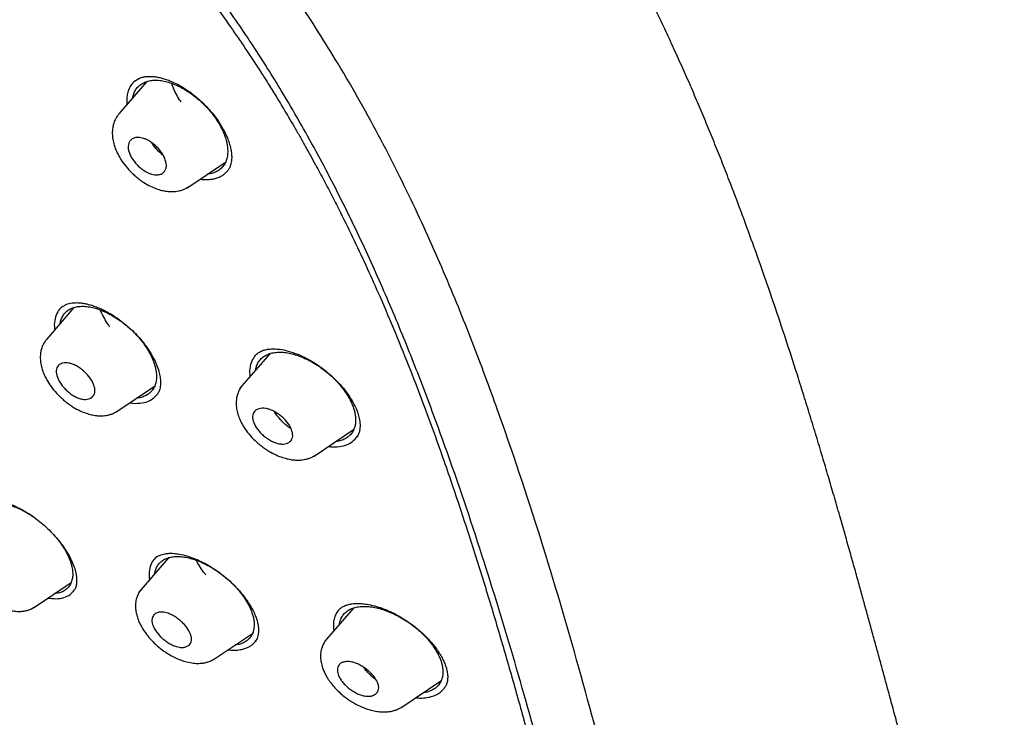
# Model space of a CAD drawing. Header units: millimetres. Extents: x 8 to 1937, y 12 to 2736.
# Tile 25 of 135: x 1455 to 1493, y 683 to 710. Entities that reach past the tile are written whole.
import ezdxf

# ---------------------------------------------------------------- set-up
doc = ezdxf.new("R2010")
doc.units = ezdxf.units.MM

msp = doc.modelspace()

# ---------------------------------------------------------------- linework, layer by layer
at = {"color": 7, "linetype": 'Continuous', "lineweight": 30}
for p, q in [((1459.684, 707.567), (1458.605, 706.315)), ((1459.213, 707.585), (1459.406, 707.702)), ((1461.231, 703.448), (1462.728, 704.454)), ((1456.868, 698.827), (1455.807, 697.597)), ((1464.442, 697.042), (1463.278, 695.692)), ((1463.932, 697.023), (1463.916, 697.012)), ((1458.49, 694.779), (1459.983, 695.781)), ((1459.033, 695.143), (1459.237, 695.12)), ((1466.157, 693.077), (1467.686, 694.104)), ((1460.52, 689.148), (1459.377, 687.822)), ((1455.296, 687.213), (1456.759, 688.195)), ((1467.681, 687.205), (1466.643, 686.001)), ((1467.179, 687.191), (1467.158, 687.174)), ((1467.19, 687.203), (1467.174, 687.19)), ((1462.267, 685.213), (1463.772, 686.224)), ((1469.515, 683.347), (1471.067, 684.389))]:
    msp.add_line(p, q, dxfattribs=at)
for points, knots in [([(1483.031, 647.847), (1483.135, 648.534), (1483.342, 649.9), (1483.351, 652.18), (1483.21, 654.554), (1482.931, 657.013), (1482.512, 659.791), (1481.927, 662.903), (1481.168, 666.348), (1480.226, 670.256), (1479.104, 674.621), (1477.883, 679.421), (1476.596, 684.273), (1475.157, 689.238), (1473.763, 693.496), (1472.484, 696.998), (1471.409, 699.695), (1470.184, 702.468), (1468.769, 705.326), (1467.214, 708.098), (1465.528, 710.75), (1463.747, 713.24), (1461.784, 715.663), (1459.709, 717.97), (1457.579, 720.154), (1455.066, 722.56), (1452.168, 725.139), (1448.896, 727.837), (1445.633, 730.361), (1442.387, 732.727), (1439.168, 734.925), (1435.986, 736.955), (1432.851, 738.834), (1429.753, 740.623), (1426.666, 742.4), (1423.588, 744.105), (1420.536, 745.681), (1417.534, 747.078), (1414.606, 748.276), (1411.764, 749.276), (1409.024, 750.044), (1406.71, 750.476), (1404.81, 750.619), (1403.288, 750.545), (1401.914, 750.227), (1400.752, 749.609), (1399.853, 748.665), (1399.171, 747.379), (1398.72, 745.821), (1398.605, 744.568), (1398.55, 743.972)], [0, 0, 0, 0, 0.019898, 0.0396, 0.059164, 0.078621, 0.098012, 0.12334, 0.14858, 0.173729, 0.207869, 0.241962, 0.27621, 0.310623, 0.345208, 0.362607, 0.380133, 0.397809, 0.41567, 0.433753, 0.448994, 0.464409, 0.479834, 0.495068, 0.510119, 0.525027, 0.547187, 0.569186, 0.591085, 0.612946, 0.634793, 0.656563, 0.678191, 0.699624, 0.721056, 0.742684, 0.764455, 0.786298, 0.808164, 0.830061, 0.852059, 0.874219, 0.889128, 0.904179, 0.91941, 0.93484, 0.950247, 0.965498, 0.983576, 1, 1, 1, 1]), ([(1480.822, 647.808), (1480.907, 648.357), (1481.077, 649.453), (1481.126, 651.26), (1481.064, 653.148), (1480.896, 655.111), (1480.646, 657.13), (1480.266, 659.588), (1479.714, 662.512), (1478.962, 665.914), (1478.085, 669.526), (1477.101, 673.335), (1476.067, 677.314), (1475.005, 681.314), (1473.864, 685.367), (1472.598, 689.496), (1471.401, 693.015), (1470.335, 695.886), (1469.465, 698.073), (1468.507, 700.298), (1467.445, 702.562), (1466.258, 704.864), (1465.038, 707.002), (1463.81, 708.955), (1462.612, 710.71), (1461.316, 712.444), (1459.78, 714.327), (1457.994, 716.325), (1455.974, 718.411), (1453.773, 720.537), (1451.4, 722.685), (1448.865, 724.841), (1446.321, 726.887), (1443.777, 728.832), (1441.028, 730.835), (1438.085, 732.855), (1434.96, 734.857), (1431.864, 736.72), (1428.791, 738.497), (1425.727, 740.258), (1422.685, 741.937), (1419.683, 743.478), (1416.935, 744.746), (1414.444, 745.769), (1412.2, 746.587), (1410.022, 747.266), (1407.922, 747.784), (1406.033, 748.098), (1404.365, 748.207), (1402.918, 748.122), (1401.732, 747.838), (1400.801, 747.381), (1400.097, 746.799), (1399.527, 746.066), (1399.035, 745.105), (1398.658, 743.89), (1398.421, 742.41), (1398.33, 740.811), (1398.357, 739.123), (1398.482, 737.367), (1398.749, 734.957), (1399.233, 731.849), (1399.997, 728.009), (1400.894, 724.098), (1401.874, 720.145), (1402.887, 716.178), (1403.865, 712.418), (1404.853, 708.832), (1405.865, 705.414), (1406.986, 701.937), (1408.083, 698.831), (1409.12, 696.12), (1410.057, 693.822), (1411.081, 691.487), (1412.194, 689.115), (1413.038, 687.502), (1413.46, 686.695)], [0, 0, 0, 0, 0.011709, 0.0234, 0.035079, 0.046745, 0.058401, 0.070053, 0.08835, 0.106637, 0.124908, 0.145647, 0.166375, 0.187119, 0.207887, 0.228673, 0.249479, 0.259892, 0.270315, 0.28075, 0.291198, 0.301658, 0.31213, 0.319994, 0.327864, 0.335737, 0.343609, 0.354092, 0.364563, 0.37502, 0.38755, 0.400066, 0.41258, 0.425091, 0.437599, 0.45323, 0.468841, 0.484431, 0.499999, 0.515569, 0.531166, 0.546782, 0.562408, 0.574915, 0.587424, 0.599934, 0.612454, 0.624987, 0.635443, 0.645912, 0.656393, 0.664263, 0.672136, 0.680006, 0.687871, 0.698343, 0.708803, 0.71925, 0.729685, 0.740108, 0.750521, 0.771326, 0.792113, 0.81288, 0.833624, 0.854353, 0.875091, 0.892532, 0.909986, 0.927451, 0.944927, 0.955919, 0.966921, 0.977933, 0.988958, 1, 1, 1, 1]), ([(1428.859, 737.939), (1429.027, 737.842), (1429.349, 737.657), (1429.812, 737.389), (1430.233, 737.145), (1430.614, 736.924), (1430.951, 736.727), (1431.245, 736.555), (1431.501, 736.405), (1431.733, 736.268), (1432.15, 736.023), (1432.77, 735.655), (1433.813, 735.029), (1435.086, 734.251), (1436.531, 733.339), (1437.927, 732.429), (1439.274, 731.525), (1440.626, 730.592), (1441.913, 729.677), (1443.134, 728.787), (1444.288, 727.926), (1445.443, 727.044), (1446.602, 726.139), (1447.779, 725.199), (1448.714, 724.433), (1449.392, 723.868), (1449.792, 723.531), (1450.18, 723.202), (1450.574, 722.865), (1450.987, 722.507), (1451.417, 722.131), (1451.987, 721.627), (1452.685, 721), (1453.497, 720.255), (1454.317, 719.483), (1455.15, 718.683), (1456, 717.843), (1456.841, 716.987), (1457.672, 716.115), (1458.49, 715.227), (1459.294, 714.322), (1460.075, 713.409), (1460.828, 712.487), (1461.551, 711.563), (1462.25, 710.629), (1462.802, 709.858), (1463.223, 709.25), (1463.526, 708.803), (1463.829, 708.345), (1464.101, 707.926), (1464.331, 707.565), (1464.512, 707.275), (1464.671, 707.018), (1464.825, 706.766), (1464.991, 706.491), (1465.18, 706.173), (1465.388, 705.82), (1465.603, 705.447), (1465.815, 705.073), (1466.017, 704.709), (1466.263, 704.261), (1466.548, 703.729), (1466.87, 703.112), (1467.262, 702.34), (1467.716, 701.412), (1468.22, 700.332), (1468.755, 699.139), (1469.309, 697.837), (1469.877, 696.429), (1470.411, 695.036), (1470.991, 693.447), (1471.609, 691.668), (1472.256, 689.704), (1472.864, 687.76), (1473.439, 685.835), (1473.985, 683.927), (1474.506, 682.032), (1474.996, 680.2), (1475.458, 678.429), (1475.9, 676.714), (1476.339, 675.003), (1476.779, 673.293), (1477.217, 671.581), (1477.651, 669.861), (1478.041, 668.27), (1478.419, 666.68), (1478.773, 665.132), (1479.124, 663.505), (1479.439, 661.934), (1479.724, 660.392), (1479.974, 658.872), (1480.157, 657.584), (1480.288, 656.517), (1480.38, 655.663), (1480.454, 654.822), (1480.51, 653.994), (1480.547, 653.176), (1480.56, 652.549), (1480.56, 652.101), (1480.558, 651.829), (1480.552, 651.556), (1480.543, 651.284), (1480.531, 651.012), (1480.515, 650.745), (1480.497, 650.492), (1480.479, 650.29), (1480.464, 650.138), (1480.453, 650.029), (1480.441, 649.92), (1480.426, 649.798), (1480.407, 649.65), (1480.383, 649.476), (1480.353, 649.278), (1480.316, 649.059), (1480.27, 648.816), (1480.214, 648.549), (1480.169, 648.367), (1480.146, 648.271)], [0, 0, 0, 0, 0.005154, 0.009884, 0.014188, 0.018068, 0.021524, 0.024504, 0.027077, 0.029334, 0.031588, 0.039811, 0.048252, 0.063358, 0.078464, 0.091951, 0.105439, 0.118927, 0.132415, 0.14386, 0.155305, 0.166749, 0.178191, 0.189738, 0.201737, 0.205994, 0.20995, 0.213671, 0.217566, 0.221703, 0.226037, 0.230466, 0.2388, 0.247039, 0.255014, 0.263756, 0.272498, 0.281237, 0.289975, 0.298713, 0.307464, 0.316237, 0.32481, 0.333365, 0.341914, 0.350496, 0.354416, 0.358464, 0.362644, 0.366854, 0.369823, 0.372441, 0.374709, 0.376792, 0.379291, 0.38217, 0.385428, 0.388911, 0.392313, 0.395628, 0.398857, 0.404568, 0.410206, 0.415845, 0.425918, 0.435995, 0.446078, 0.459579, 0.47308, 0.48658, 0.50007, 0.519674, 0.539285, 0.558898, 0.57851, 0.598123, 0.617736, 0.637348, 0.655326, 0.673305, 0.691284, 0.709263, 0.72724, 0.745383, 0.763841, 0.777968, 0.796396, 0.813876, 0.831037, 0.848197, 0.865355, 0.882512, 0.892578, 0.902642, 0.912706, 0.922768, 0.932828, 0.943038, 0.946501, 0.950013, 0.953564, 0.957143, 0.960751, 0.964386, 0.967903, 0.971034, 0.972689, 0.974209, 0.975607, 0.977268, 0.979374, 0.981924, 0.984738, 0.98795, 0.991563, 0.995578, 1, 1, 1, 1]), ([(1492.549, 656.659), (1492.569, 656.765), (1492.605, 656.961), (1492.649, 657.237), (1492.683, 657.47), (1492.708, 657.658), (1492.725, 657.801), (1492.737, 657.912), (1492.748, 658.009), (1492.758, 658.107), (1492.773, 658.259), (1492.792, 658.472), (1492.812, 658.745), (1492.829, 659.025), (1492.842, 659.3), (1492.852, 659.57), (1492.859, 659.843), (1492.863, 660.135), (1492.864, 660.443), (1492.861, 660.751), (1492.856, 661.043), (1492.849, 661.324), (1492.838, 661.615), (1492.824, 661.935), (1492.805, 662.28), (1492.783, 662.638), (1492.758, 662.981), (1492.732, 663.305), (1492.706, 663.604), (1492.68, 663.883), (1492.657, 664.116), (1492.637, 664.307), (1492.619, 664.477), (1492.599, 664.662), (1492.569, 664.923), (1492.53, 665.255), (1492.48, 665.649), (1492.427, 666.047), (1492.372, 666.443), (1492.315, 666.834), (1492.265, 667.17), (1492.222, 667.444), (1492.19, 667.65), (1492.161, 667.829), (1492.136, 667.981), (1492.115, 668.11), (1492.094, 668.233), (1492.071, 668.37), (1492.043, 668.536), (1492.009, 668.733), (1491.969, 668.962), (1491.923, 669.219), (1491.858, 669.576), (1491.777, 670.014), (1491.674, 670.548), (1491.568, 671.081), (1491.456, 671.631), (1491.36, 672.09), (1491.278, 672.474), (1491.211, 672.779), (1491.142, 673.095), (1491.069, 673.423), (1490.995, 673.753), (1490.928, 674.047), (1490.872, 674.291), (1490.828, 674.48), (1490.791, 674.639), (1490.761, 674.767), (1490.737, 674.868), (1490.712, 674.973), (1490.68, 675.109), (1490.636, 675.296), (1490.58, 675.528), (1490.513, 675.807), (1490.434, 676.131), (1490.344, 676.501), (1490.228, 676.969), (1490.091, 677.515), (1489.938, 678.115), (1489.789, 678.695), (1489.625, 679.329), (1489.446, 680.01), (1489.256, 680.729), (1489.076, 681.404), (1488.906, 682.035), (1488.735, 682.67), (1488.561, 683.312), (1488.382, 683.973), (1488.209, 684.61), (1488.04, 685.228), (1487.876, 685.826), (1487.717, 686.405), (1487.566, 686.956), (1487.416, 687.499), (1487.262, 688.054), (1487.096, 688.651), (1486.917, 689.289), (1486.725, 689.97), (1486.519, 690.693), (1486.305, 691.437), (1486.082, 692.199), (1485.855, 692.97), (1485.619, 693.756), (1485.38, 694.543), (1485.14, 695.32), (1484.837, 696.283), (1484.469, 697.426), (1484.03, 698.746), (1483.586, 700.035), (1483.138, 701.297), (1482.685, 702.528), (1482.282, 703.59), (1481.931, 704.488), (1481.635, 705.226), (1481.337, 705.954), (1481.037, 706.671), (1480.729, 707.388), (1480.412, 708.108), (1480.077, 708.85), (1479.721, 709.617), (1479.335, 710.424), (1478.917, 711.272), (1478.495, 712.099), (1478.073, 712.899), (1477.656, 713.667), (1477.21, 714.462), (1476.779, 715.205), (1476.379, 715.873), (1476.031, 716.441), (1475.706, 716.96), (1475.414, 717.417), (1475.156, 717.813), (1474.932, 718.15), (1474.735, 718.444), (1474.564, 718.696), (1474.441, 718.876), (1474.349, 719.008), (1474.271, 719.12), (1474.167, 719.269), (1474.035, 719.458), (1473.872, 719.687), (1473.664, 719.978), (1473.402, 720.337), (1473.082, 720.771), (1472.711, 721.261), (1472.289, 721.806), (1471.987, 722.186), (1471.828, 722.385)], [0, 0, 0, 0, 0.00597, 0.011084, 0.015343, 0.01875, 0.021307, 0.023078, 0.024782, 0.026553, 0.028392, 0.033033, 0.038035, 0.04307, 0.047964, 0.052641, 0.057331, 0.062414, 0.067954, 0.07343, 0.07844, 0.083025, 0.087929, 0.093421, 0.09947, 0.10559, 0.111605, 0.11681, 0.121931, 0.126648, 0.130759, 0.133564, 0.13618, 0.139244, 0.142813, 0.149143, 0.155752, 0.162297, 0.16878, 0.175199, 0.181464, 0.185232, 0.188564, 0.19146, 0.19392, 0.195945, 0.197705, 0.199895, 0.202582, 0.20577, 0.209458, 0.213647, 0.218142, 0.22665, 0.234701, 0.243688, 0.25209, 0.260855, 0.265496, 0.270309, 0.275295, 0.280453, 0.285782, 0.290851, 0.294289, 0.297249, 0.299731, 0.301734, 0.303259, 0.304472, 0.306685, 0.309607, 0.313238, 0.317577, 0.322624, 0.328378, 0.334838, 0.344416, 0.353722, 0.362702, 0.371356, 0.383157, 0.394295, 0.404774, 0.414595, 0.423761, 0.434549, 0.444862, 0.454859, 0.464539, 0.473897, 0.482928, 0.491638, 0.499653, 0.50827, 0.517524, 0.527417, 0.537948, 0.54912, 0.560932, 0.572324, 0.584256, 0.596413, 0.608388, 0.620181, 0.63179, 0.65206, 0.671739, 0.690827, 0.709326, 0.727269, 0.744695, 0.755512, 0.76613, 0.776551, 0.786765, 0.79678, 0.80707, 0.817268, 0.827946, 0.83911, 0.850767, 0.862926, 0.872965, 0.883336, 0.894028, 0.90499, 0.913192, 0.920765, 0.927677, 0.933902, 0.938955, 0.943435, 0.947345, 0.950688, 0.953462, 0.954502, 0.95596, 0.957945, 0.960461, 0.96351, 0.967098, 0.972117, 0.977919, 0.984514, 0.99188, 1, 1, 1, 1]), ([(1459.236, 707.6), (1459.216, 707.584), (1459.149, 707.532), (1459.063, 707.413), (1458.978, 707.25), (1458.925, 707.062), (1458.902, 706.87), (1458.911, 706.735), (1458.915, 706.674)], [0, 0, 0, 0, 0.081749, 0.273766, 0.46629, 0.656707, 0.847629, 1, 1, 1, 1]), ([(1459.135, 706.93), (1459.147, 706.984), (1459.174, 707.099), (1459.25, 707.249), (1459.354, 707.382), (1459.487, 707.487), (1459.644, 707.563), (1459.823, 707.608), (1460.022, 707.624), (1460.236, 707.609), (1460.462, 707.564), (1460.698, 707.487), (1460.937, 707.382), (1461.179, 707.249), (1461.418, 707.09), (1461.65, 706.91), (1461.87, 706.711), (1462.057, 706.515), (1462.212, 706.328), (1462.341, 706.154), (1462.456, 705.976), (1462.558, 705.795), (1462.644, 705.615), (1462.713, 705.437), (1462.767, 705.263), (1462.788, 705.152), (1462.798, 705.096)], [0, 0, 0, 0, 0.040434, 0.086368, 0.131801, 0.177456, 0.222896, 0.268846, 0.314461, 0.360226, 0.40613, 0.451551, 0.497376, 0.542799, 0.588658, 0.634982, 0.680427, 0.725791, 0.759772, 0.793728, 0.827999, 0.86292, 0.897085, 0.931418, 0.965873, 1, 1, 1, 1]), ([(1459.406, 707.702), (1459.45, 707.717), (1459.532, 707.746), (1459.664, 707.764), (1459.782, 707.77), (1459.886, 707.766), (1459.979, 707.758), (1460.091, 707.742), (1460.226, 707.714), (1460.398, 707.665), (1460.59, 707.596), (1460.815, 707.494), (1461.071, 707.352), (1461.324, 707.184), (1461.558, 707.004), (1461.763, 706.828), (1461.958, 706.64), (1462.14, 706.443), (1462.308, 706.239), (1462.458, 706.03), (1462.59, 705.821), (1462.712, 705.595), (1462.816, 705.364), (1462.893, 705.138), (1462.941, 704.944), (1462.965, 704.778), (1462.972, 704.632), (1462.965, 704.509), (1462.944, 704.392), (1462.905, 704.271), (1462.847, 704.158), (1462.796, 704.099), (1462.769, 704.068)], [0, 0, 0, 0, 0.036394, 0.067832, 0.094238, 0.115536, 0.133134, 0.149765, 0.180262, 0.208558, 0.24107, 0.278512, 0.320957, 0.368305, 0.404681, 0.440864, 0.476821, 0.512542, 0.548045, 0.58338, 0.618423, 0.65305, 0.696372, 0.735665, 0.77095, 0.80229, 0.832225, 0.862709, 0.889132, 0.920092, 0.956799, 1, 1, 1, 1]), ([(1461.011, 706.782), (1460.992, 706.808), (1460.914, 706.917), (1460.804, 707.117), (1460.701, 707.332), (1460.657, 707.459), (1460.642, 707.501)], [0, 0, 0, 0, 0.111454, 0.464847, 0.823475, 1, 1, 1, 1]), ([(1458.603, 706.309), (1458.573, 706.273), (1458.518, 706.203), (1458.448, 706.074), (1458.396, 705.936), (1458.366, 705.8), (1458.354, 705.692), (1458.348, 705.559), (1458.359, 705.386), (1458.405, 705.162), (1458.484, 704.928), (1458.602, 704.68), (1458.771, 704.417), (1458.954, 704.192), (1459.129, 704.013), (1459.273, 703.883), (1459.42, 703.767), (1459.605, 703.64), (1459.819, 703.52), (1460.053, 703.42), (1460.263, 703.356), (1460.422, 703.326), (1460.552, 703.313), (1460.664, 703.308), (1460.787, 703.315), (1460.914, 703.335), (1461.041, 703.369), (1461.173, 703.421), (1461.254, 703.471), (1461.297, 703.497)], [0, 0, 0, 0, 0.032571, 0.061807, 0.099234, 0.128835, 0.150593, 0.167399, 0.213163, 0.260623, 0.309534, 0.361296, 0.419075, 0.483157, 0.517546, 0.553183, 0.587298, 0.619164, 0.676582, 0.725688, 0.768598, 0.809193, 0.826247, 0.849105, 0.87786, 0.903339, 0.932195, 0.964426, 1, 1, 1, 1]), ([(1460.439, 704.401), (1460.442, 704.363), (1460.449, 704.285), (1460.427, 704.18), (1460.376, 704.086), (1460.306, 704.024), (1460.238, 703.99), (1460.185, 703.972), (1460.105, 703.956), (1460.002, 703.957), (1459.89, 703.979), (1459.813, 704.004), (1459.758, 704.026), (1459.707, 704.05), (1459.623, 704.094), (1459.508, 704.168), (1459.369, 704.284), (1459.244, 704.413), (1459.139, 704.552), (1459.03, 704.738), (1458.968, 704.92), (1458.962, 705.077), (1458.983, 705.183), (1459.035, 705.277), (1459.108, 705.343), (1459.188, 705.381), (1459.277, 705.405), (1459.384, 705.409), (1459.501, 705.389), (1459.588, 705.362), (1459.651, 705.336), (1459.702, 705.312), (1459.786, 705.267), (1459.902, 705.191), (1460.041, 705.075), (1460.166, 704.944), (1460.27, 704.807), (1460.382, 704.621), (1460.416, 704.488), (1460.439, 704.401)], [0, 0, 0, 0, 0.027146, 0.056886, 0.08951, 0.124968, 0.142385, 0.158541, 0.173356, 0.210276, 0.235627, 0.24977, 0.26083, 0.271766, 0.282633, 0.315088, 0.346931, 0.378433, 0.409448, 0.440152, 0.500333, 0.527168, 0.556674, 0.589383, 0.624923, 0.647629, 0.668232, 0.703445, 0.730537, 0.749566, 0.760702, 0.771779, 0.78285, 0.815576, 0.847745, 0.879149, 0.91022, 0.940636, 1, 1, 1, 1]), ([(1460.321, 704.714), (1460.288, 704.739), (1460.213, 704.797), (1460.097, 704.911), (1459.981, 705.045), (1459.898, 705.15), (1459.862, 705.207), (1459.857, 705.216)], [0, 0, 0, 0, 0.191259, 0.436924, 0.692499, 0.949567, 1, 1, 1, 1]), ([(1462.798, 705.096), (1462.806, 705.025), (1462.823, 704.881), (1462.806, 704.684), (1462.76, 704.506), (1462.683, 704.348), (1462.578, 704.217), (1462.446, 704.112), (1462.287, 704.038), (1462.149, 703.997), (1462.06, 703.991), (1462.037, 703.99)], [0, 0, 0, 0, 0.119217, 0.2387238, 0.3607944, 0.4814149, 0.600601, 0.7203914, 0.8397334, 0.9589896, 1, 1, 1, 1]), ([(1462.209, 703.792), (1462.264, 703.802), (1462.373, 703.823), (1462.519, 703.881), (1462.649, 703.959), (1462.741, 704.033), (1462.783, 704.086), (1462.795, 704.101)], [0, 0, 0, 0, 0.227708, 0.455767, 0.684193, 0.912828, 1, 1, 1, 1]), ([(1461.748, 703.796), (1461.755, 703.794), (1461.842, 703.777), (1461.999, 703.772), (1462.139, 703.785), (1462.209, 703.792)], [0, 0, 0, 0, 0.0430793, 0.5196164, 1, 1, 1, 1]), ([(1456.397, 698.856), (1456.339, 698.794), (1456.22, 698.667), (1456.132, 698.401), (1456.094, 698.165), (1456.119, 698.008), (1456.126, 697.966)], [0, 0, 0, 0, 0.288655, 0.591194, 0.892752, 1, 1, 1, 1]), ([(1456.335, 698.21), (1456.346, 698.262), (1456.369, 698.374), (1456.441, 698.519), (1456.542, 698.648), (1456.671, 698.75), (1456.826, 698.823), (1457.004, 698.867), (1457.203, 698.88), (1457.417, 698.865), (1457.645, 698.82), (1457.88, 698.745), (1458.122, 698.642), (1458.366, 698.512), (1458.608, 698.357), (1458.845, 698.181), (1459.069, 697.987), (1459.261, 697.795), (1459.421, 697.613), (1459.554, 697.443), (1459.673, 697.269), (1459.779, 697.093), (1459.87, 696.916), (1459.944, 696.742), (1460.002, 696.571), (1460.025, 696.462), (1460.037, 696.408)], [0, 0, 0, 0, 0.040199, 0.085776, 0.131692, 0.177229, 0.222695, 0.268645, 0.314259, 0.360557, 0.406007, 0.451392, 0.497115, 0.542566, 0.588529, 0.634813, 0.680273, 0.725703, 0.759817, 0.793819, 0.82806, 0.86288, 0.897111, 0.931398, 0.965905, 1, 1, 1, 1]), ([(1456.384, 698.833), (1456.441, 698.876), (1456.557, 698.962), (1456.719, 698.992), (1456.8, 699.007)], [0, 0, 0, 0, 0.497854, 1, 1, 1, 1]), ([(1456.8, 699.007), (1456.857, 699.011), (1456.965, 699.02), (1457.134, 699.007), (1457.287, 698.983), (1457.438, 698.948), (1457.601, 698.9), (1457.789, 698.831), (1458.001, 698.738), (1458.234, 698.615), (1458.486, 698.458), (1458.749, 698.268), (1459.005, 698.053), (1459.241, 697.826), (1459.448, 697.599), (1459.626, 697.377), (1459.776, 697.164), (1459.917, 696.931), (1460.041, 696.681), (1460.138, 696.419), (1460.195, 696.187), (1460.214, 696.031), (1460.217, 695.931), (1460.216, 695.859), (1460.208, 695.766), (1460.184, 695.654), (1460.137, 695.532), (1460.081, 695.46), (1460.051, 695.421)], [0, 0, 0, 0, 0.041789, 0.078359, 0.109683, 0.135705, 0.166332, 0.200166, 0.237439, 0.278159, 0.322372, 0.370047, 0.418837, 0.465245, 0.509209, 0.550727, 0.589832, 0.626563, 0.67786, 0.727832, 0.776614, 0.818809, 0.831165, 0.84914, 0.875084, 0.908928, 0.950598, 1, 1, 1, 1]), ([(1458.26, 698.078), (1458.239, 698.106), (1458.156, 698.215), (1458.039, 698.413), (1457.937, 698.606), (1457.894, 698.714), (1457.885, 698.738)], [0, 0, 0, 0, 0.1306338, 0.5064035, 0.8881221, 1, 1, 1, 1]), ([(1455.805, 697.591), (1455.775, 697.553), (1455.718, 697.481), (1455.647, 697.345), (1455.597, 697.201), (1455.571, 697.06), (1455.563, 696.949), (1455.563, 696.816), (1455.582, 696.645), (1455.637, 696.426), (1455.725, 696.198), (1455.851, 695.957), (1456.028, 695.702), (1456.216, 695.485), (1456.394, 695.313), (1456.541, 695.187), (1456.69, 695.074), (1456.877, 694.951), (1457.093, 694.835), (1457.327, 694.74), (1457.538, 694.679), (1457.696, 694.651), (1457.825, 694.639), (1457.934, 694.636), (1458.054, 694.644), (1458.177, 694.664), (1458.3, 694.697), (1458.427, 694.747), (1458.506, 694.796), (1458.547, 694.821)], [0, 0, 0, 0, 0.034159, 0.064777, 0.103844, 0.134536, 0.156836, 0.173625, 0.219166, 0.266386, 0.315064, 0.366524, 0.423933, 0.487627, 0.521824, 0.55732, 0.591391, 0.623224, 0.680579, 0.72965, 0.772584, 0.813417, 0.830354, 0.852849, 0.881003, 0.905877, 0.934002, 0.965385, 1, 1, 1, 1]), ([(1463.932, 697.027), (1463.955, 697.046), (1463.998, 697.081), (1464.075, 697.126), (1464.172, 697.167), (1464.29, 697.202), (1464.449, 697.229), (1464.581, 697.228), (1464.654, 697.228)], [0, 0, 0, 0, 0.163193, 0.302477, 0.422775, 0.572199, 0.764017, 1, 1, 1, 1]), ([(1464.654, 697.228), (1464.762, 697.218), (1464.977, 697.198), (1465.337, 697.096), (1465.711, 696.945), (1466.048, 696.766), (1466.337, 696.581), (1466.576, 696.404), (1466.841, 696.182), (1467.12, 695.908), (1467.363, 695.62), (1467.541, 695.37), (1467.664, 695.167), (1467.771, 694.955), (1467.854, 694.745), (1467.903, 694.561), (1467.927, 694.42), (1467.938, 694.3), (1467.936, 694.168), (1467.913, 694.024), (1467.866, 693.893), (1467.817, 693.823), (1467.792, 693.787)], [0, 0, 0, 0, 0.068588, 0.137393, 0.206389, 0.275424, 0.321331, 0.367052, 0.412523, 0.480258, 0.547452, 0.591537, 0.632731, 0.670739, 0.721477, 0.765601, 0.793826, 0.822727, 0.858246, 0.90087, 0.948281, 1, 1, 1, 1]), ([(1463.924, 697.018), (1463.87, 696.954), (1463.757, 696.822), (1463.676, 696.554), (1463.65, 696.327), (1463.679, 696.187), (1463.684, 696.163)], [0, 0, 0, 0, 0.294203, 0.616241, 0.934081, 1, 1, 1, 1]), ([(1463.896, 696.409), (1463.897, 696.419), (1463.903, 696.476), (1463.937, 696.584), (1464.003, 696.727), (1464.109, 696.857), (1464.243, 696.96), (1464.402, 697.037), (1464.586, 697.085), (1464.79, 697.104), (1465.012, 697.094), (1465.246, 697.055), (1465.489, 696.988), (1465.738, 696.893), (1465.99, 696.772), (1466.241, 696.625), (1466.486, 696.459), (1466.72, 696.273), (1466.919, 696.09), (1467.087, 695.914), (1467.226, 695.749), (1467.353, 695.58), (1467.464, 695.408), (1467.561, 695.235), (1467.639, 695.064), (1467.701, 694.896), (1467.727, 694.788), (1467.739, 694.734)], [0, 0, 0, 0, 0.00723, 0.041892, 0.087387, 0.132742, 0.178709, 0.224119, 0.269465, 0.315491, 0.361657, 0.40702, 0.452355, 0.498068, 0.543437, 0.589237, 0.635545, 0.680928, 0.726173, 0.76029, 0.794257, 0.82842, 0.863119, 0.897305, 0.931519, 0.965967, 1, 1, 1, 1]), ([(1457.669, 695.706), (1457.674, 695.662), (1457.683, 695.577), (1457.649, 695.44), (1457.54, 695.315), (1457.362, 695.265), (1457.191, 695.279), (1457.046, 695.32), (1456.892, 695.391), (1456.739, 695.489), (1456.596, 695.605), (1456.429, 695.774), (1456.27, 696.002), (1456.187, 696.228), (1456.179, 696.387), (1456.211, 696.524), (1456.321, 696.649), (1456.498, 696.699), (1456.668, 696.684), (1456.813, 696.643), (1456.968, 696.571), (1457.124, 696.471), (1457.267, 696.353), (1457.433, 696.184), (1457.596, 695.957), (1457.645, 695.788), (1457.669, 695.706)], [0, 0, 0, 0, 0.032495, 0.063949, 0.124943, 0.187267, 0.218478, 0.249627, 0.283691, 0.317081, 0.349532, 0.381253, 0.44214, 0.500344, 0.532652, 0.564058, 0.624902, 0.687199, 0.718271, 0.749443, 0.784112, 0.817865, 0.850702, 0.882375, 0.942923, 1, 1, 1, 1]), ([(1460.037, 696.408), (1460.047, 696.338), (1460.067, 696.197), (1460.055, 696.004), (1460.012, 695.829), (1459.939, 695.675), (1459.837, 695.547), (1459.707, 695.445), (1459.551, 695.373), (1459.416, 695.334), (1459.328, 695.329), (1459.307, 695.327)], [0, 0, 0, 0, 0.119863, 0.239835, 0.362125, 0.48305, 0.602662, 0.723028, 0.842611, 0.962262, 1, 1, 1, 1]), ([(1463.385, 695.813), (1463.355, 695.775), (1463.297, 695.702), (1463.225, 695.565), (1463.175, 695.42), (1463.15, 695.276), (1463.142, 695.164), (1463.144, 695.03), (1463.166, 694.858), (1463.225, 694.639), (1463.319, 694.412), (1463.453, 694.175), (1463.638, 693.925), (1463.835, 693.715), (1464.02, 693.549), (1464.172, 693.429), (1464.328, 693.321), (1464.522, 693.204), (1464.746, 693.096), (1464.988, 693.009), (1465.2, 692.956), (1465.355, 692.934), (1465.481, 692.925), (1465.589, 692.925), (1465.709, 692.934), (1465.834, 692.956), (1465.958, 692.991), (1466.089, 693.043), (1466.17, 693.092), (1466.213, 693.118)], [0, 0, 0, 0, 0.0340873, 0.0647215, 0.1039318, 0.1348523, 0.1574175, 0.1742917, 0.2199445, 0.2672991, 0.3161362, 0.3676689, 0.4251093, 0.4888322, 0.5230416, 0.5586161, 0.5929251, 0.624969, 0.6826716, 0.7320305, 0.7746106, 0.8135896, 0.8295983, 0.8514982, 0.8794043, 0.9043309, 0.9327266, 0.9646167, 1, 1, 1, 1]), ([(1459.237, 695.12), (1459.354, 695.126), (1459.589, 695.137), (1459.872, 695.249), (1460.002, 695.379), (1460.066, 695.442)], [0, 0, 0, 0, 0.340887, 0.680749, 1, 1, 1, 1]), ([(1465.321, 693.988), (1465.326, 693.944), (1465.337, 693.86), (1465.303, 693.723), (1465.19, 693.596), (1465.006, 693.541), (1464.83, 693.551), (1464.678, 693.587), (1464.515, 693.654), (1464.352, 693.751), (1464.202, 693.866), (1464.031, 694.03), (1463.87, 694.248), (1463.785, 694.466), (1463.775, 694.621), (1463.808, 694.758), (1463.921, 694.885), (1464.104, 694.94), (1464.279, 694.93), (1464.43, 694.892), (1464.595, 694.823), (1464.761, 694.724), (1464.912, 694.607), (1465.082, 694.443), (1465.246, 694.227), (1465.296, 694.065), (1465.321, 693.988)], [0, 0, 0, 0, 0.032632, 0.064119, 0.124954, 0.187231, 0.218455, 0.249642, 0.285112, 0.319496, 0.352554, 0.384421, 0.4445, 0.500367, 0.532806, 0.564248, 0.624922, 0.687168, 0.718249, 0.749454, 0.785671, 0.820496, 0.853976, 0.885863, 0.945522, 1, 1, 1, 1]), ([(1465.258, 694.149), (1465.225, 694.169), (1465.151, 694.215), (1465.031, 694.312), (1464.906, 694.433), (1464.789, 694.567), (1464.693, 694.692), (1464.646, 694.769), (1464.628, 694.798)], [0, 0, 0, 0, 0.145188, 0.326242, 0.507032, 0.695118, 0.884297, 1, 1, 1, 1]), ([(1467.739, 694.734), (1467.748, 694.682), (1467.766, 694.577), (1467.768, 694.429), (1467.752, 694.289), (1467.712, 694.145), (1467.644, 694.003), (1467.539, 693.872), (1467.405, 693.768), (1467.243, 693.692), (1467.105, 693.649), (1467.016, 693.642), (1466.995, 693.64)], [0, 0, 0, 0, 0.090049, 0.17991, 0.27057, 0.363006, 0.484048, 0.60387, 0.724608, 0.844318, 0.964205, 1, 1, 1, 1]), ([(1466.706, 693.446), (1466.823, 693.439), (1467.07, 693.424), (1467.387, 693.496), (1467.656, 693.628), (1467.77, 693.77), (1467.824, 693.838)], [0, 0, 0, 0, 0.237428, 0.500782, 0.763327, 1, 1, 1, 1]), ([(1453.12, 690.63), (1453.128, 690.681), (1453.146, 690.788), (1453.211, 690.927), (1453.306, 691.049), (1453.43, 691.144), (1453.579, 691.21), (1453.752, 691.248), (1453.946, 691.256), (1454.156, 691.235), (1454.379, 691.185), (1454.612, 691.107), (1454.851, 691.001), (1455.073, 690.882), (1455.212, 690.789), (1455.272, 690.75)], [0, 0, 0, 0, 0.069546, 0.148444, 0.228075, 0.307146, 0.386007, 0.465613, 0.544679, 0.624852, 0.703634, 0.782367, 0.861536, 0.940322, 1, 1, 1, 1]), ([(1453.757, 691.38), (1453.837, 691.37), (1453.99, 691.352), (1454.231, 691.286), (1454.453, 691.205), (1454.658, 691.114), (1454.858, 691.011), (1455.067, 690.889), (1455.296, 690.738), (1455.539, 690.554), (1455.786, 690.341), (1456.02, 690.11), (1456.229, 689.877), (1456.407, 689.651), (1456.555, 689.437), (1456.677, 689.235), (1456.789, 689.017), (1456.881, 688.788), (1456.938, 688.584), (1456.963, 688.429), (1456.973, 688.308), (1456.971, 688.182), (1456.949, 688.045), (1456.902, 687.921), (1456.857, 687.864), (1456.835, 687.835)], [0, 0, 0, 0, 0.054214, 0.1030151, 0.1463731, 0.1842066, 0.2193381, 0.258042, 0.3005352, 0.3468246, 0.3968346, 0.4472513, 0.4948956, 0.5397467, 0.5817957, 0.6211011, 0.6586697, 0.7122097, 0.7624059, 0.7934831, 0.8225258, 0.8567594, 0.8999431, 0.9485267, 1, 1, 1, 1]), ([(1452.582, 690.003), (1452.548, 689.959), (1452.484, 689.877), (1452.421, 689.741), (1452.382, 689.617), (1452.361, 689.504), (1452.354, 689.411), (1452.353, 689.335), (1452.357, 689.247), (1452.372, 689.122), (1452.409, 688.957), (1452.478, 688.756), (1452.582, 688.535), (1452.733, 688.291), (1452.928, 688.042), (1453.171, 687.79), (1453.443, 687.563), (1453.718, 687.381), (1453.979, 687.247), (1454.223, 687.154), (1454.453, 687.095), (1454.638, 687.073), (1454.795, 687.072), (1454.924, 687.084), (1455.063, 687.115), (1455.204, 687.164), (1455.292, 687.218), (1455.34, 687.246)], [0, 0, 0, 0, 0.039887, 0.074391, 0.10337, 0.12674, 0.149188, 0.16252, 0.175347, 0.206893, 0.245699, 0.284583, 0.338642, 0.390643, 0.448645, 0.513264, 0.579225, 0.639691, 0.695233, 0.747057, 0.796179, 0.842999, 0.866123, 0.898045, 0.926349, 0.960338, 1, 1, 1, 1]), ([(1456.242, 689.855), (1456.284, 689.802), (1456.384, 689.673), (1456.504, 689.484), (1456.609, 689.292), (1456.686, 689.122), (1456.748, 688.955), (1456.774, 688.849), (1456.788, 688.796)], [0, 0, 0, 0, 0.150022, 0.364358, 0.523095, 0.68199, 0.841997, 1, 1, 1, 1]), ([(1460.077, 689.187), (1460.026, 689.143), (1459.909, 689.041), (1459.802, 688.817), (1459.769, 688.56), (1459.772, 688.383), (1459.79, 688.305), (1459.791, 688.302)], [0, 0, 0, 0, 0.222447, 0.513388, 0.801538, 0.993699, 1, 1, 1, 1]), ([(1459.997, 688.542), (1459.998, 688.551), (1460.002, 688.606), (1460.033, 688.71), (1460.095, 688.848), (1460.195, 688.973), (1460.324, 689.072), (1460.48, 689.144), (1460.659, 689.187), (1460.861, 689.202), (1461.078, 689.188), (1461.309, 689.146), (1461.55, 689.075), (1461.798, 688.978), (1462.048, 688.856), (1462.298, 688.709), (1462.542, 688.542), (1462.776, 688.357), (1462.975, 688.174), (1463.144, 687.999), (1463.284, 687.836), (1463.411, 687.669), (1463.524, 687.499), (1463.622, 687.329), (1463.702, 687.16), (1463.767, 686.995), (1463.794, 686.888), (1463.808, 686.836)], [0, 0, 0, 0, 0.006672, 0.041363, 0.086803, 0.132679, 0.178248, 0.223675, 0.269543, 0.315096, 0.361257, 0.406651, 0.45204, 0.497707, 0.543108, 0.588999, 0.635249, 0.680661, 0.726011, 0.76016, 0.79415, 0.828329, 0.863039, 0.897258, 0.931479, 0.965963, 1, 1, 1, 1]), ([(1460.013, 689.139), (1460.036, 689.157), (1460.079, 689.193), (1460.167, 689.24), (1460.274, 689.278), (1460.387, 689.305), (1460.52, 689.321), (1460.685, 689.324), (1460.814, 689.309), (1460.883, 689.301)], [0, 0, 0, 0, 0.146346, 0.2797892, 0.4064304, 0.5213279, 0.658137, 0.8174571, 1, 1, 1, 1]), ([(1460.883, 689.301), (1460.975, 689.284), (1461.157, 689.25), (1461.441, 689.157), (1461.719, 689.04), (1461.988, 688.904), (1462.241, 688.753), (1462.478, 688.592), (1462.695, 688.425), (1462.911, 688.239), (1463.119, 688.037), (1463.311, 687.824), (1463.47, 687.626), (1463.598, 687.445), (1463.7, 687.282), (1463.796, 687.11), (1463.88, 686.93), (1463.945, 686.747), (1463.985, 686.587), (1464.005, 686.444), (1464.011, 686.31), (1464, 686.188), (1463.97, 686.068), (1463.929, 685.974), (1463.893, 685.924), (1463.874, 685.898)], [0, 0, 0, 0, 0.057775, 0.113291, 0.166528, 0.217418, 0.265897, 0.31193, 0.355518, 0.396642, 0.447688, 0.494446, 0.536895, 0.575013, 0.608935, 0.640712, 0.685596, 0.727026, 0.765034, 0.801293, 0.838016, 0.881025, 0.915313, 0.954865, 1, 1, 1, 1]), ([(1456.788, 688.796), (1456.8, 688.728), (1456.824, 688.59), (1456.818, 688.403), (1456.783, 688.234), (1456.717, 688.087), (1456.621, 687.965), (1456.497, 687.869), (1456.347, 687.803), (1456.219, 687.769), (1456.136, 687.766), (1456.119, 687.765)], [0, 0, 0, 0, 0.120591, 0.241182, 0.363977, 0.485541, 0.605756, 0.726725, 0.846849, 0.967081, 1, 1, 1, 1]), ([(1461.967, 688.486), (1461.953, 688.502), (1461.875, 688.596), (1461.758, 688.775), (1461.653, 688.948), (1461.611, 689.039), (1461.606, 689.049)], [0, 0, 0, 0, 0.087527, 0.513325, 0.945406, 1, 1, 1, 1]), ([(1455.861, 687.592), (1455.961, 687.579), (1456.185, 687.55), (1456.477, 687.601), (1456.731, 687.713), (1456.836, 687.846), (1456.885, 687.909)], [0, 0, 0, 0, 0.2178478, 0.4890993, 0.7596822, 1, 1, 1, 1]), ([(1459.48, 687.938), (1459.446, 687.894), (1459.382, 687.813), (1459.318, 687.678), (1459.278, 687.556), (1459.256, 687.443), (1459.248, 687.35), (1459.246, 687.273), (1459.25, 687.183), (1459.264, 687.057), (1459.303, 686.89), (1459.373, 686.688), (1459.48, 686.468), (1459.631, 686.235), (1459.813, 686.01), (1460.03, 685.791), (1460.28, 685.582), (1460.53, 685.415), (1460.765, 685.289), (1460.97, 685.2), (1461.191, 685.127), (1461.414, 685.078), (1461.609, 685.061), (1461.768, 685.065), (1461.897, 685.08), (1462.035, 685.114), (1462.177, 685.165), (1462.265, 685.219), (1462.313, 685.248)], [0, 0, 0, 0, 0.0390327, 0.0729308, 0.101533, 0.1247293, 0.1472115, 0.1607181, 0.1735626, 0.2051164, 0.2439845, 0.2831287, 0.3375601, 0.3887744, 0.4418578, 0.4972582, 0.5553119, 0.6166104, 0.659549, 0.7036642, 0.7443548, 0.7972959, 0.8442283, 0.8672807, 0.8988123, 0.9268432, 0.960566, 1, 1, 1, 1]), ([(1467.144, 686.582), (1467.145, 686.592), (1467.149, 686.648), (1467.181, 686.754), (1467.246, 686.894), (1467.352, 687.022), (1467.486, 687.126), (1467.647, 687.202), (1467.834, 687.251), (1468.043, 687.272), (1468.269, 687.265), (1468.508, 687.231), (1468.758, 687.169), (1469.014, 687.081), (1469.273, 686.968), (1469.532, 686.83), (1469.785, 686.673), (1470.028, 686.497), (1470.236, 686.322), (1470.412, 686.154), (1470.558, 685.996), (1470.691, 685.833), (1470.81, 685.667), (1470.913, 685.5), (1470.998, 685.334), (1471.066, 685.17), (1471.094, 685.064), (1471.109, 685.012)], [0, 0, 0, 0, 0.007088, 0.041779, 0.0871743, 0.1330269, 0.1785738, 0.2240028, 0.2693507, 0.3153599, 0.3614372, 0.4068109, 0.4522243, 0.4979326, 0.5433183, 0.5891189, 0.6354485, 0.680849, 0.7260873, 0.7603097, 0.7943192, 0.8284627, 0.8630824, 0.8973165, 0.9315016, 0.9659841, 1, 1, 1, 1]), ([(1467.155, 687.176), (1467.186, 687.201), (1467.245, 687.249), (1467.379, 687.31), (1467.493, 687.343), (1467.577, 687.359), (1467.646, 687.37), (1467.742, 687.38), (1467.876, 687.384), (1468.053, 687.376), (1468.192, 687.354), (1468.268, 687.342)], [0, 0, 0, 0, 0.164276, 0.310394, 0.433131, 0.484565, 0.538088, 0.615561, 0.718251, 0.846374, 1, 1, 1, 1]), ([(1468.268, 687.342), (1468.371, 687.319), (1468.571, 687.276), (1468.876, 687.168), (1469.167, 687.04), (1469.44, 686.897), (1469.692, 686.746), (1469.919, 686.589), (1470.122, 686.433), (1470.317, 686.266), (1470.498, 686.092), (1470.659, 685.918), (1470.786, 685.765), (1470.885, 685.635), (1470.966, 685.518), (1471.05, 685.385), (1471.137, 685.229), (1471.219, 685.051), (1471.28, 684.876), (1471.312, 684.729), (1471.326, 684.611), (1471.328, 684.517), (1471.322, 684.422), (1471.304, 684.323), (1471.268, 684.215), (1471.227, 684.149), (1471.204, 684.114)], [0, 0, 0, 0, 0.062612, 0.122145, 0.178493, 0.231528, 0.281154, 0.327328, 0.370061, 0.409412, 0.456674, 0.498, 0.533365, 0.56275, 0.587987, 0.613927, 0.654598, 0.697359, 0.741973, 0.785776, 0.814091, 0.841716, 0.870246, 0.905857, 0.949116, 1, 1, 1, 1]), ([(1461.407, 686.104), (1461.411, 686.078), (1461.421, 686.022), (1461.414, 685.939), (1461.388, 685.856), (1461.336, 685.78), (1461.254, 685.718), (1461.137, 685.68), (1460.982, 685.676), (1460.83, 685.711), (1460.705, 685.759), (1460.592, 685.813), (1460.455, 685.896), (1460.305, 686.012), (1460.135, 686.177), (1459.976, 686.39), (1459.899, 686.576), (1459.882, 686.687), (1459.88, 686.763), (1459.895, 686.841), (1459.932, 686.909), (1459.981, 686.963), (1460.048, 687.009), (1460.153, 687.046), (1460.305, 687.054), (1460.463, 687.02), (1460.594, 686.968), (1460.709, 686.911), (1460.847, 686.825), (1460.997, 686.705), (1461.164, 686.541), (1461.329, 686.332), (1461.382, 686.177), (1461.407, 686.104)], [0, 0, 0, 0, 0.019857, 0.04293, 0.069037, 0.098677, 0.131469, 0.167757, 0.207343, 0.250069, 0.268469, 0.28641, 0.321393, 0.354844, 0.386871, 0.446599, 0.501107, 0.516585, 0.532018, 0.562838, 0.588387, 0.60693, 0.632524, 0.664998, 0.70447, 0.750741, 0.769431, 0.787855, 0.823152, 0.856902, 0.888828, 0.947688, 1, 1, 1, 1]), ([(1467.168, 687.185), (1467.164, 687.183), (1467.111, 687.141), (1467.036, 687.037), (1466.951, 686.873), (1466.91, 686.703), (1466.903, 686.535), (1466.911, 686.417), (1466.926, 686.347), (1466.929, 686.333)], [0, 0, 0, 0, 0.0140992, 0.2340983, 0.4457376, 0.6525191, 0.8067479, 0.9620187, 1, 1, 1, 1]), ([(1463.808, 686.836), (1463.818, 686.784), (1463.837, 686.681), (1463.843, 686.536), (1463.83, 686.399), (1463.795, 686.258), (1463.731, 686.12), (1463.63, 685.994), (1463.501, 685.894), (1463.344, 685.822), (1463.211, 685.784), (1463.125, 685.778), (1463.107, 685.777)], [0, 0, 0, 0, 0.090514, 0.18075, 0.271677, 0.364242, 0.485731, 0.605969, 0.727085, 0.847134, 0.967408, 1, 1, 1, 1]), ([(1462.831, 685.591), (1462.849, 685.589), (1462.956, 685.571), (1463.134, 685.573), (1463.341, 685.596), (1463.509, 685.644), (1463.646, 685.704), (1463.764, 685.783), (1463.852, 685.864), (1463.892, 685.924), (1463.906, 685.947)], [0, 0, 0, 0, 0.037299, 0.215147, 0.392504, 0.525304, 0.657952, 0.790568, 0.92336, 1, 1, 1, 1]), ([(1466.642, 685.998), (1466.607, 685.953), (1466.542, 685.869), (1466.476, 685.73), (1466.436, 685.603), (1466.414, 685.487), (1466.407, 685.391), (1466.407, 685.313), (1466.412, 685.206), (1466.437, 685.046), (1466.497, 684.85), (1466.58, 684.661), (1466.678, 684.486), (1466.804, 684.303), (1466.958, 684.12), (1467.133, 683.945), (1467.351, 683.759), (1467.613, 683.575), (1467.917, 683.41), (1468.208, 683.295), (1468.471, 683.225), (1468.7, 683.19), (1468.879, 683.183), (1469.03, 683.193), (1469.157, 683.212), (1469.292, 683.249), (1469.429, 683.301), (1469.516, 683.354), (1469.563, 683.383)], [0, 0, 0, 0, 0.0395856, 0.0741332, 0.1034135, 0.1271508, 0.1501012, 0.1637499, 0.1758511, 0.2180956, 0.2682443, 0.305085, 0.3445799, 0.3867596, 0.4316709, 0.4765566, 0.5205715, 0.5848616, 0.6472494, 0.7075636, 0.761043, 0.8067777, 0.8494261, 0.8720697, 0.902632, 0.9296572, 0.9620977, 1, 1, 1, 1]), ([(1468.647, 684.227), (1468.65, 684.208), (1468.658, 684.17), (1468.661, 684.096), (1468.645, 684.009), (1468.594, 683.921), (1468.534, 683.871), (1468.484, 683.843), (1468.453, 683.828), (1468.412, 683.813), (1468.336, 683.794), (1468.205, 683.784), (1468.049, 683.812), (1467.914, 683.858), (1467.793, 683.911), (1467.649, 683.992), (1467.491, 684.106), (1467.356, 684.23), (1467.246, 684.355), (1467.138, 684.512), (1467.074, 684.658), (1467.058, 684.786), (1467.065, 684.875), (1467.093, 684.963), (1467.149, 685.041), (1467.237, 685.102), (1467.361, 685.136), (1467.52, 685.137), (1467.675, 685.106), (1467.803, 685.062), (1467.924, 685.008), (1468.068, 684.925), (1468.225, 684.809), (1468.398, 684.651), (1468.566, 684.45), (1468.621, 684.298), (1468.647, 684.227)], [0, 0, 0, 0, 0.014539, 0.029281, 0.059888, 0.091726, 0.125064, 0.132483, 0.142244, 0.154398, 0.168913, 0.20464, 0.249767, 0.268811, 0.287482, 0.323271, 0.357165, 0.389392, 0.419689, 0.448438, 0.500576, 0.522355, 0.546984, 0.574148, 0.604165, 0.636688, 0.672132, 0.710336, 0.751163, 0.770356, 0.788912, 0.824792, 0.858721, 0.890678, 0.948771, 1, 1, 1, 1]), ([(1471.109, 685.012), (1471.119, 684.96), (1471.14, 684.858), (1471.145, 684.712), (1471.132, 684.574), (1471.094, 684.432), (1471.027, 684.291), (1470.921, 684.161), (1470.786, 684.057), (1470.622, 683.98), (1470.484, 683.937), (1470.396, 683.929), (1470.379, 683.927)], [0, 0, 0, 0, 0.0905857, 0.1809452, 0.2720942, 0.3650323, 0.4866007, 0.6070545, 0.7285859, 0.848724, 0.9692371, 1, 1, 1, 1]), ([(1468.553, 684.441), (1468.537, 684.451), (1468.48, 684.488), (1468.378, 684.572), (1468.254, 684.691), (1468.148, 684.811), (1468.09, 684.89), (1468.066, 684.921)], [0, 0, 0, 0, 0.092894, 0.336028, 0.578812, 0.831394, 1, 1, 1, 1]), ([(1470.088, 683.732), (1470.154, 683.727), (1470.307, 683.716), (1470.527, 683.737), (1470.746, 683.787), (1470.938, 683.869), (1471.083, 683.974), (1471.176, 684.069), (1471.212, 684.128), (1471.223, 684.146)], [0, 0, 0, 0, 0.127884, 0.299501, 0.470713, 0.641661, 0.812701, 0.941141, 1, 1, 1, 1])]:
    msp.add_open_spline(points, degree=3, knots=knots, dxfattribs=at)

doc.saveas('drawing.dxf')
